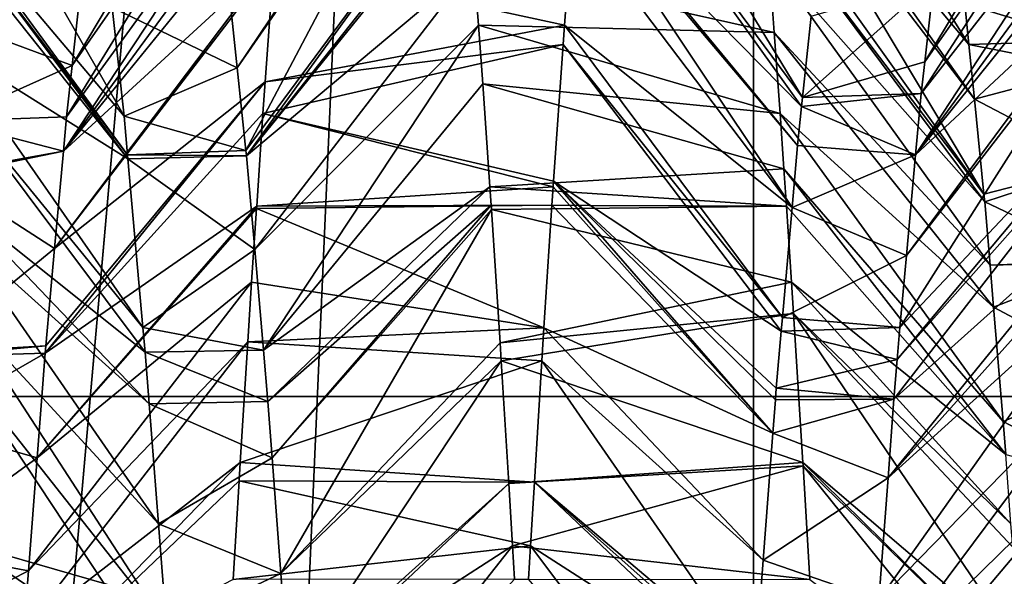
# Model space of a CAD drawing. Extents: x 0 to 200, y 18 to 95.
# Tile 233 of 256: x 167.875 to 168.799, y 86.002 to 86.524. Entities that reach past the tile are written whole.
import ezdxf

# ---------------------------------------------------------------- set-up
doc = ezdxf.new("R2010")
doc.units = 0

msp = doc.modelspace()

# ---------------------------------------------------------------- linework, layer by layer
for points in [[(167.368118, 68.227013, 32.970528), (168.520096, 94.527016, 32.377853), (169.718918, 68.227013, 31.886789)], [(167.368118, 94.527016, 32.970528), (168.520096, 94.527016, 32.377853), (167.368118, 68.227013, 32.970528)], [(168.520096, 94.527016, 59.622147), (167.368118, 94.527016, 59.029472), (167.368118, 68.227013, 59.029472)], [(169.718918, 68.227013, 60.113213), (168.520096, 94.527016, 59.622147), (167.368118, 68.227013, 59.029472)], [(168.520096, 94.527016, 32.377853), (169.718918, 94.527016, 31.886789), (169.718918, 68.227013, 31.886789)], [(169.718918, 94.527016, 60.113213), (168.520096, 94.527016, 59.622147), (169.718918, 68.227013, 60.113213)], [(168.5634, 93.22702, 33.242847), (166.358749, 68.227013, 34.581356), (168.5634, 68.227013, 33.242847)], [(168.5634, 93.22702, 33.242847), (166.358749, 93.22702, 34.581356), (166.358749, 68.227013, 34.581356)], [(166.358749, 93.22702, 57.418644), (168.5634, 68.227013, 58.757153), (166.358749, 68.227013, 57.418644)], [(166.358749, 93.22702, 57.418644), (168.5634, 93.22702, 58.757153), (168.5634, 68.227013, 58.757153)], [(170.973801, 93.22702, 32.325199), (168.5634, 68.227013, 33.242847), (170.973801, 68.227013, 32.325199)], [(170.973801, 93.22702, 32.325199), (168.5634, 93.22702, 33.242847), (168.5634, 68.227013, 33.242847)], [(168.5634, 93.22702, 58.757153), (170.973801, 68.227013, 59.674801), (168.5634, 68.227013, 58.757153)], [(168.5634, 93.22702, 58.757153), (170.973801, 93.22702, 59.674801), (170.973801, 68.227013, 59.674801)], [(167.932129, 86.555756, 44.892811), (168.135056, 86.835861, 44.657322), (167.92395, 86.481232, 44.777393)], [(168.135056, 86.835861, 44.657322), (168.129761, 86.77636, 44.571968), (167.92395, 86.481232, 44.777393)], [(168.761749, 86.539192, 47.142185), (168.556534, 86.835861, 47.342678), (168.765579, 86.501152, 47.194206)], [(168.556534, 86.835861, 47.342678), (168.564972, 86.741226, 47.478424), (168.765579, 86.501152, 47.194206)], [(168.732864, 86.56105, 44.903927), (168.935059, 86.835861, 44.657322), (168.724243, 86.484726, 44.780502)], [(168.935059, 86.835861, 44.657322), (168.930038, 86.779411, 44.576351), (168.724243, 86.484726, 44.780502)], [(168.28418, 86.784401, 47.420261), (168.070892, 86.556816, 47.110149), (168.079056, 86.479187, 47.223431)], [(168.284851, 86.776421, 47.430851), (168.28418, 86.784401, 47.420261), (168.079056, 86.479187, 47.223431)], [(168.402863, 86.73056, 44.508316), (168.407425, 86.784401, 44.579739), (168.609558, 86.451355, 44.734715)], [(168.407425, 86.784401, 44.579739), (168.617661, 86.527611, 44.847923), (168.609558, 86.451355, 44.734715)], [(168.724243, 86.484726, 44.780502), (168.930038, 86.779411, 44.576351), (168.720871, 86.454926, 44.732307)], [(168.930038, 86.779411, 44.576351), (168.924408, 86.716293, 44.485809), (168.720871, 86.454926, 44.732307)], [(167.92395, 86.481232, 44.777393), (168.129761, 86.77636, 44.571968), (167.918671, 86.433006, 44.702702)], [(168.129761, 86.77636, 44.571968), (168.124405, 86.716293, 44.485809), (167.918671, 86.433006, 44.702702)], [(168.284851, 86.776421, 47.430851), (168.079056, 86.479187, 47.223431), (168.087219, 86.401604, 47.336658)], [(168.293015, 86.67997, 47.558777), (168.284851, 86.776421, 47.430851), (168.087219, 86.401604, 47.336658)], [(167.791595, 86.75042, 47.373951), (167.797958, 86.640526, 47.532616), (167.972794, 86.433716, 47.296722)], [(167.961563, 86.535904, 47.137959), (167.791595, 86.75042, 47.373951), (167.972794, 86.433716, 47.296722)], [(168.765579, 86.501152, 47.194206), (168.564972, 86.741226, 47.478424), (168.770767, 86.449776, 47.264477)], [(168.564972, 86.741226, 47.478424), (168.567184, 86.716293, 47.514191), (168.770767, 86.449776, 47.264477)], [(168.396774, 86.658539, 44.412796), (168.402863, 86.73056, 44.508316), (168.608658, 86.442932, 44.72221)], [(168.402863, 86.73056, 44.508316), (168.609558, 86.451355, 44.734715), (168.608658, 86.442932, 44.72221)], [(167.918671, 86.433006, 44.702702), (168.124405, 86.716293, 44.485809), (167.915802, 86.400902, 44.666706)], [(168.124405, 86.716293, 44.485809), (168.121597, 86.681046, 44.443306), (167.915802, 86.400902, 44.666706)], [(168.770767, 86.449776, 47.264477), (168.567184, 86.716293, 47.514191), (168.77977, 86.360367, 47.386749)], [(168.567184, 86.716293, 47.514191), (168.572357, 86.651619, 47.592167), (168.77977, 86.360367, 47.386749)], [(168.720871, 86.454926, 44.732307), (168.924408, 86.716293, 44.485809), (168.715622, 86.397438, 44.665455)], [(168.924408, 86.716293, 44.485809), (168.921417, 86.678696, 44.440483), (168.715622, 86.397438, 44.665455)], [(168.121597, 86.681046, 44.443306), (168.119247, 86.651619, 44.407833), (167.915802, 86.400902, 44.666706)], [(168.293015, 86.67997, 47.558777), (168.087219, 86.401604, 47.336658), (168.087753, 86.396477, 47.344143)], [(168.29483, 86.658539, 47.587204), (168.293015, 86.67997, 47.558777), (168.087753, 86.396477, 47.344143)], [(168.921417, 86.678696, 44.440483), (168.91925, 86.651619, 44.407833), (168.715622, 86.397438, 44.665455)], [(168.295258, 86.653053, 47.593338), (168.29483, 86.658539, 47.587204), (168.087753, 86.396477, 47.344143)], [(168.396347, 86.653053, 44.406662), (168.396774, 86.658539, 44.412796), (168.604752, 86.406326, 44.66787)], [(168.396774, 86.658539, 44.412796), (168.608658, 86.442932, 44.72221), (168.604752, 86.406326, 44.66787)], [(168.119247, 86.651619, 44.407833), (168.113754, 86.582817, 44.324886), (167.915802, 86.400902, 44.666706)], [(168.301178, 86.575447, 47.680115), (168.295258, 86.653053, 47.593338), (168.087753, 86.396477, 47.344143)], [(168.39386, 86.620445, 44.370201), (168.396347, 86.653053, 44.406662), (168.599655, 86.347908, 44.605003)], [(168.396347, 86.653053, 44.406662), (168.604752, 86.406326, 44.66787), (168.599655, 86.347908, 44.605003)], [(168.572357, 86.651619, 47.592167), (168.573975, 86.631279, 47.616688), (168.77977, 86.360367, 47.386749)], [(168.91925, 86.651619, 44.407833), (168.913757, 86.582817, 44.324886), (168.715622, 86.397438, 44.665455)], [(167.797958, 86.640526, 47.532616), (167.798401, 86.63279, 47.543789), (167.976044, 86.397346, 47.337578)], [(167.972794, 86.433716, 47.296722), (167.797958, 86.640526, 47.532616), (167.976044, 86.397346, 47.337578)], [(167.798401, 86.63279, 47.543789), (167.79924, 86.616699, 47.563282), (167.976379, 86.393692, 47.341679)], [(167.976044, 86.397346, 47.337578), (167.798401, 86.63279, 47.543789), (167.976379, 86.393692, 47.341679)], [(168.77977, 86.360367, 47.386749), (168.573975, 86.631279, 47.616688), (168.780487, 86.353302, 47.396416)], [(168.573975, 86.631279, 47.616688), (168.577835, 86.582817, 47.675114), (168.780487, 86.353302, 47.396416)], [(168.113434, 86.5783, 44.320282), (168.39386, 86.620445, 44.370201), (168.386124, 86.519165, 44.256954)], [(168.386124, 86.519165, 44.256954), (168.39386, 86.620445, 44.370201), (168.599655, 86.347908, 44.605003)], [(167.79924, 86.616699, 47.563282), (167.805206, 86.501083, 47.703335), (167.976379, 86.393692, 47.341679)], [(168.113754, 86.582817, 44.324886), (168.113434, 86.5783, 44.320282), (167.907623, 86.309441, 44.564163)], [(167.915802, 86.400902, 44.666706), (168.113754, 86.582817, 44.324886), (167.907623, 86.309441, 44.564163)], [(168.577835, 86.582817, 47.675114), (168.301178, 86.575447, 47.680115), (168.582977, 86.512169, 47.747093)], [(168.780487, 86.353302, 47.396416), (168.577835, 86.582817, 47.675114), (168.785477, 86.293709, 47.455734)], [(168.577835, 86.582817, 47.675114), (168.582977, 86.512169, 47.747093), (168.785477, 86.293709, 47.455734)], [(168.913757, 86.582817, 44.324886), (168.912796, 86.569481, 44.311302), (168.706985, 86.302818, 44.555435)], [(168.715622, 86.397438, 44.665455), (168.913757, 86.582817, 44.324886), (168.706985, 86.302818, 44.555435)], [(168.113434, 86.5783, 44.320282), (168.10527, 86.466019, 44.205898), (167.907623, 86.309441, 44.564163)], [(168.301178, 86.575447, 47.680115), (168.087753, 86.396477, 47.344143), (168.095383, 86.308479, 47.437283)], [(168.305481, 86.519165, 47.743046), (168.301178, 86.575447, 47.680115), (168.095383, 86.308479, 47.437283)], [(168.113434, 86.5783, 44.320282), (168.386124, 86.519165, 44.256954), (168.10527, 86.466019, 44.205898)], [(168.301178, 86.575447, 47.680115), (168.305481, 86.519165, 47.743046), (168.582977, 86.512169, 47.747093)], [(167.821793, 86.569771, 44.904827), (167.932129, 86.555756, 44.892811), (167.816772, 86.521103, 44.835892)], [(168.912796, 86.569481, 44.311302), (168.904175, 86.450974, 44.190571), (168.700821, 86.235214, 44.476818)], [(168.706985, 86.302818, 44.555435), (168.912796, 86.569481, 44.311302), (168.700821, 86.235214, 44.476818)], [(167.816772, 86.521103, 44.835892), (167.932129, 86.555756, 44.892811), (167.92395, 86.481232, 44.777393)], [(168.070892, 86.556816, 47.110149), (167.961563, 86.535904, 47.137959), (168.079056, 86.479187, 47.223431)], [(168.617661, 86.527611, 44.847923), (168.732864, 86.56105, 44.903927), (168.609558, 86.451355, 44.734715)], [(168.732864, 86.56105, 44.903927), (168.724243, 86.484726, 44.780502), (168.609558, 86.451355, 44.734715)], [(168.870789, 86.555328, 47.107185), (168.761749, 86.539192, 47.142185), (168.876907, 86.504616, 47.196735)], [(168.876907, 86.504616, 47.196735), (168.761749, 86.539192, 47.142185), (168.765579, 86.501152, 47.194206)], [(168.079056, 86.479187, 47.223431), (167.961563, 86.535904, 47.137959), (167.972794, 86.433716, 47.296722)], [(167.816772, 86.521103, 44.835892), (167.92395, 86.481232, 44.777393), (167.807281, 86.429047, 44.705502)], [(168.305481, 86.519165, 47.743046), (168.095383, 86.308479, 47.437283), (168.103546, 86.214096, 47.537174)], [(168.309341, 86.46405, 47.795162), (168.305481, 86.519165, 47.743046), (168.103546, 86.214096, 47.537174)], [(168.386124, 86.519165, 44.256954), (168.384857, 86.501114, 44.239883), (168.10527, 86.466019, 44.205898)], [(168.305481, 86.519165, 47.743046), (168.309341, 86.46405, 47.795162), (168.588486, 86.436356, 47.824322)], [(168.582977, 86.512169, 47.747093), (168.305481, 86.519165, 47.743046), (168.588486, 86.436356, 47.824322)], [(168.384857, 86.501114, 44.239883), (168.386124, 86.519165, 44.256954), (168.590637, 86.244728, 44.493961)], [(168.386124, 86.519165, 44.256954), (168.599655, 86.347908, 44.605003), (168.590637, 86.244728, 44.493961)], [(168.785477, 86.293709, 47.455734), (168.582977, 86.512169, 47.747093), (168.788773, 86.254471, 47.494785)], [(168.582977, 86.512169, 47.747093), (168.588486, 86.436356, 47.824322), (168.788773, 86.254471, 47.494785)], [(167.805206, 86.501083, 47.703335), (167.807129, 86.459793, 47.745537), (167.99054, 86.235321, 47.519588)], [(167.976379, 86.393692, 47.341679), (167.805206, 86.501083, 47.703335), (167.99054, 86.235321, 47.519588)], [(168.103104, 86.436356, 44.175678), (168.384857, 86.501114, 44.239883), (168.375854, 86.372665, 44.11842)], [(168.10527, 86.466019, 44.205898), (168.384857, 86.501114, 44.239883), (168.103104, 86.436356, 44.175678)], [(168.375854, 86.372665, 44.11842), (168.384857, 86.501114, 44.239883), (168.589508, 86.231773, 44.480022)], [(168.384857, 86.501114, 44.239883), (168.590637, 86.244728, 44.493961), (168.589508, 86.231773, 44.480022)], [(168.876907, 86.504616, 47.196735), (168.765579, 86.501152, 47.194206), (168.879395, 86.478569, 47.22958)], [(168.879395, 86.478569, 47.22958), (168.765579, 86.501152, 47.194206), (168.770767, 86.449776, 47.264477)], [(167.92395, 86.481232, 44.777393), (167.918671, 86.433006, 44.702702), (167.807281, 86.429047, 44.705502)], [(168.724243, 86.484726, 44.780502), (168.720871, 86.454926, 44.732307), (168.609558, 86.451355, 44.734715)], [(168.079056, 86.479187, 47.223431), (167.972794, 86.433716, 47.296722), (168.087219, 86.401604, 47.336658)], [(168.879395, 86.478569, 47.22958), (168.770767, 86.449776, 47.264477), (168.888016, 86.388435, 47.343227)], [(168.10527, 86.466019, 44.205898), (168.103104, 86.436356, 44.175678), (167.898849, 86.211174, 44.453979)], [(167.89946, 86.218033, 44.46167), (168.10527, 86.466019, 44.205898), (167.898849, 86.211174, 44.453979)], [(167.907623, 86.309441, 44.564163), (168.10527, 86.466019, 44.205898), (167.89946, 86.218033, 44.46167)], [(168.316132, 86.367256, 47.886696), (168.309341, 86.46405, 47.795162), (168.103546, 86.214096, 47.537174)], [(168.59198, 86.384415, 47.869064), (168.309341, 86.46405, 47.795162), (168.316132, 86.367256, 47.886696)], [(168.588486, 86.436356, 47.824322), (168.309341, 86.46405, 47.795162), (168.59198, 86.384415, 47.869064)], [(167.807129, 86.459793, 47.745537), (167.811996, 86.356209, 47.851433), (167.992615, 86.212074, 47.5457)], [(167.99054, 86.235321, 47.519588), (167.807129, 86.459793, 47.745537), (167.992615, 86.212074, 47.5457)], [(168.608658, 86.442932, 44.72221), (168.720871, 86.454926, 44.732307), (168.715622, 86.397438, 44.665455)], [(168.609558, 86.451355, 44.734715), (168.720871, 86.454926, 44.732307), (168.608658, 86.442932, 44.72221)], [(168.904175, 86.450974, 44.190571), (168.903107, 86.436356, 44.175678), (168.69838, 86.205299, 44.448471)], [(168.700821, 86.235214, 44.476818), (168.904175, 86.450974, 44.190571), (168.69838, 86.205299, 44.448471)], [(168.888016, 86.388435, 47.343227), (168.770767, 86.449776, 47.264477), (168.77977, 86.360367, 47.386749)], [(168.103104, 86.436356, 44.175678), (168.097244, 86.34922, 44.100624), (167.898849, 86.211174, 44.453979)], [(168.103104, 86.436356, 44.175678), (168.375473, 86.367256, 44.113304), (168.097244, 86.34922, 44.100624)], [(168.103104, 86.436356, 44.175678), (168.375854, 86.372665, 44.11842), (168.375473, 86.367256, 44.113304)], [(168.788773, 86.254471, 47.494785), (168.588486, 86.436356, 47.824322), (168.797775, 86.147064, 47.6017)], [(168.588486, 86.436356, 47.824322), (168.59198, 86.384415, 47.869064), (168.797775, 86.147064, 47.6017)], [(168.604752, 86.406326, 44.66787), (168.608658, 86.442932, 44.72221), (168.715622, 86.397438, 44.665455)], [(168.903107, 86.436356, 44.175678), (168.897247, 86.34922, 44.100624), (168.695312, 86.167992, 44.413109)], [(168.69838, 86.205299, 44.448471), (168.903107, 86.436356, 44.175678), (168.695312, 86.167992, 44.413109)], [(167.807281, 86.429047, 44.705502), (167.915802, 86.400902, 44.666706), (167.802292, 86.380592, 44.63686)], [(167.807281, 86.429047, 44.705502), (167.918671, 86.433006, 44.702702), (167.915802, 86.400902, 44.666706)], [(168.087219, 86.401604, 47.336658), (167.972794, 86.433716, 47.296722), (167.976044, 86.397346, 47.337578)], [(167.801971, 86.377563, 44.632572), (167.915802, 86.400902, 44.666706), (167.907623, 86.309441, 44.564163)], [(167.802292, 86.380592, 44.63686), (167.915802, 86.400902, 44.666706), (167.801971, 86.377563, 44.632572)], [(168.087219, 86.401604, 47.336658), (167.976044, 86.397346, 47.337578), (168.087753, 86.396477, 47.344143)], [(168.604752, 86.406326, 44.66787), (168.715622, 86.397438, 44.665455), (168.599655, 86.347908, 44.605003)], [(168.087753, 86.396477, 47.344143), (167.976044, 86.397346, 47.337578), (167.976379, 86.393692, 47.341679)], [(168.087753, 86.396477, 47.344143), (167.976379, 86.393692, 47.341679), (168.095383, 86.308479, 47.437283)], [(168.095383, 86.308479, 47.437283), (167.976379, 86.393692, 47.341679), (167.99054, 86.235321, 47.519588)], [(168.599655, 86.347908, 44.605003), (168.715622, 86.397438, 44.665455), (168.706985, 86.302818, 44.555435)], [(168.59198, 86.384415, 47.869064), (168.316132, 86.367256, 47.886696), (168.594345, 86.34922, 47.899376)], [(168.797775, 86.147064, 47.6017), (168.59198, 86.384415, 47.869064), (168.800385, 86.116104, 47.632526)], [(168.59198, 86.384415, 47.869064), (168.594345, 86.34922, 47.899376), (168.800385, 86.116104, 47.632526)], [(168.888016, 86.388435, 47.343227), (168.77977, 86.360367, 47.386749), (168.780487, 86.353302, 47.396416)], [(168.888016, 86.388435, 47.343227), (168.780487, 86.353302, 47.396416), (168.896637, 86.29837, 47.456783)], [(167.801971, 86.377563, 44.632572), (167.907623, 86.309441, 44.564163), (167.787811, 86.211685, 44.461391)], [(168.375473, 86.367256, 44.113304), (168.375854, 86.372665, 44.11842), (168.58165, 86.136017, 44.389286)], [(168.375854, 86.372665, 44.11842), (168.584015, 86.167374, 44.413898), (168.58165, 86.136017, 44.389286)], [(168.375854, 86.372665, 44.11842), (168.584839, 86.178307, 44.422478), (168.584015, 86.167374, 44.413898)], [(168.375854, 86.372665, 44.11842), (168.589508, 86.231773, 44.480022), (168.584839, 86.178307, 44.422478)], [(168.375473, 86.367256, 44.113304), (168.374344, 86.350121, 44.099628), (168.097244, 86.34922, 44.100624)], [(168.316132, 86.367256, 47.886696), (168.103546, 86.214096, 47.537174), (168.107727, 86.165756, 47.588329)], [(168.317245, 86.350121, 47.900372), (168.316132, 86.367256, 47.886696), (168.107727, 86.165756, 47.588329)], [(168.316132, 86.367256, 47.886696), (168.317245, 86.350121, 47.900372), (168.594345, 86.34922, 47.899376)], [(168.374344, 86.350121, 44.099628), (168.375473, 86.367256, 44.113304), (168.58165, 86.136017, 44.389286)], [(167.811996, 86.356209, 47.851433), (167.813187, 86.328629, 47.875256), (167.996353, 86.163521, 47.585606)], [(167.992615, 86.212074, 47.5457), (167.811996, 86.356209, 47.851433), (167.996353, 86.163521, 47.585606)], [(168.896637, 86.29837, 47.456783), (168.780487, 86.353302, 47.396416), (168.785477, 86.293709, 47.455734)], [(167.898849, 86.211174, 44.453979), (168.097244, 86.34922, 44.100624), (167.891296, 86.113083, 44.373447)], [(168.097244, 86.34922, 44.100624), (168.097107, 86.347, 44.098709), (167.891296, 86.113083, 44.373447)], [(168.097107, 86.347, 44.098709), (168.092453, 86.277946, 44.03923), (167.891296, 86.113083, 44.373447)], [(168.092453, 86.277946, 44.03923), (168.097107, 86.347, 44.098709), (168.366837, 86.234924, 44.007641)], [(168.097107, 86.347, 44.098709), (168.374344, 86.350121, 44.099628), (168.366837, 86.234924, 44.007641)], [(168.097244, 86.34922, 44.100624), (168.374344, 86.350121, 44.099628), (168.097107, 86.347, 44.098709)], [(168.317245, 86.350121, 47.900372), (168.107727, 86.165756, 47.588329), (168.11171, 86.112976, 47.629238)], [(168.31752, 86.346085, 47.903595), (168.317245, 86.350121, 47.900372), (168.11171, 86.112976, 47.629238)], [(168.31752, 86.346085, 47.903595), (168.11171, 86.112976, 47.629238), (168.119873, 86.004349, 47.713409)], [(168.325684, 86.22084, 48.003597), (168.31752, 86.346085, 47.903595), (168.119873, 86.004349, 47.713409)], [(168.594345, 86.34922, 47.899376), (168.317245, 86.350121, 47.900372), (168.31752, 86.346085, 47.903595)], [(168.594345, 86.34922, 47.899376), (168.31752, 86.346085, 47.903595), (168.599136, 86.277946, 47.96077)], [(168.599136, 86.277946, 47.96077), (168.31752, 86.346085, 47.903595), (168.325684, 86.22084, 48.003597)], [(168.366837, 86.234924, 44.007641), (168.374344, 86.350121, 44.099628), (168.58165, 86.136017, 44.389286)], [(168.599655, 86.347908, 44.605003), (168.706985, 86.302818, 44.555435), (168.590637, 86.244728, 44.493961)], [(168.594345, 86.34922, 47.899376), (168.599136, 86.277946, 47.96077), (168.800385, 86.116104, 47.632526)], [(168.897247, 86.34922, 44.100624), (168.895554, 86.324036, 44.078926), (168.689758, 86.094078, 44.355919)], [(168.695312, 86.167992, 44.413109), (168.897247, 86.34922, 44.100624), (168.689758, 86.094078, 44.355919)], [(167.813187, 86.328629, 47.875256), (167.816315, 86.25602, 47.937954), (168.00502, 86.050949, 47.678108)], [(167.996353, 86.163521, 47.585606), (167.813187, 86.328629, 47.875256), (168.00502, 86.050949, 47.678108)], [(168.895554, 86.324036, 44.078926), (168.892456, 86.277946, 44.03923), (168.689758, 86.094078, 44.355919)], [(167.907623, 86.309441, 44.564163), (167.89946, 86.218033, 44.46167), (167.787811, 86.211685, 44.461391)], [(168.095383, 86.308479, 47.437283), (167.99054, 86.235321, 47.519588), (168.103546, 86.214096, 47.537174)], [(168.590637, 86.244728, 44.493961), (168.706985, 86.302818, 44.555435), (168.700821, 86.235214, 44.476818)], [(168.89679, 86.296768, 47.458805), (168.896637, 86.29837, 47.456783), (168.785477, 86.293709, 47.455734)], [(168.89679, 86.296768, 47.458805), (168.785477, 86.293709, 47.455734), (168.788773, 86.254471, 47.494785)], [(168.89679, 86.296768, 47.458805), (168.788773, 86.254471, 47.494785), (168.905243, 86.192383, 47.555336)], [(167.891296, 86.113083, 44.373447), (168.092453, 86.277946, 44.03923), (167.883133, 86.006889, 44.286266)], [(168.092453, 86.277946, 44.03923), (168.088943, 86.222015, 43.998672), (167.883133, 86.006889, 44.286266)], [(168.092453, 86.277946, 44.03923), (168.366837, 86.234924, 44.007641), (168.088943, 86.222015, 43.998672)], [(168.600998, 86.248596, 47.982052), (168.599136, 86.277946, 47.96077), (168.325684, 86.22084, 48.003597)], [(168.599136, 86.277946, 47.96077), (168.600998, 86.248596, 47.982052), (168.805145, 86.051109, 47.679581)], [(168.800385, 86.116104, 47.632526), (168.599136, 86.277946, 47.96077), (168.805145, 86.051109, 47.679581)], [(168.892456, 86.277946, 44.03923), (168.886948, 86.190285, 43.975666), (168.681137, 85.97937, 44.267159)], [(168.689758, 86.094078, 44.355919), (168.892456, 86.277946, 44.03923), (168.681137, 85.97937, 44.267159)], [(167.816315, 86.25602, 47.937954), (167.818771, 86.199188, 47.987026), (168.012497, 85.953743, 47.757984)], [(168.00502, 86.050949, 47.678108), (167.816315, 86.25602, 47.937954), (168.012497, 85.953743, 47.757984)], [(168.905243, 86.192383, 47.555336), (168.788773, 86.254471, 47.494785), (168.797775, 86.147064, 47.6017)], [(168.600998, 86.248596, 47.982052), (168.325684, 86.22084, 48.003597), (168.326782, 86.203873, 48.017151)], [(168.600998, 86.248596, 47.982052), (168.326782, 86.203873, 48.017151), (168.609802, 86.108688, 48.083504)], [(168.590637, 86.244728, 44.493961), (168.700821, 86.235214, 44.476818), (168.589508, 86.231773, 44.480022)], [(168.600998, 86.248596, 47.982052), (168.609802, 86.108688, 48.083504), (168.813721, 85.934273, 47.764175)], [(168.806778, 86.0289, 47.69566), (168.600998, 86.248596, 47.982052), (168.813721, 85.934273, 47.764175)], [(168.805145, 86.051109, 47.679581), (168.600998, 86.248596, 47.982052), (168.806778, 86.0289, 47.69566)], [(168.103546, 86.214096, 47.537174), (167.99054, 86.235321, 47.519588), (167.992615, 86.212074, 47.5457)], [(168.088943, 86.222015, 43.998672), (168.366837, 86.234924, 44.007641), (168.364822, 86.203873, 43.982849)], [(168.364822, 86.203873, 43.982849), (168.366837, 86.234924, 44.007641), (168.572632, 86.0168, 44.295704)], [(168.366837, 86.234924, 44.007641), (168.58165, 86.136017, 44.389286), (168.572632, 86.0168, 44.295704)], [(168.589508, 86.231773, 44.480022), (168.69838, 86.205299, 44.448471), (168.584839, 86.178307, 44.422478)], [(168.589508, 86.231773, 44.480022), (168.700821, 86.235214, 44.476818), (168.69838, 86.205299, 44.448471)], [(167.89946, 86.218033, 44.46167), (167.898849, 86.211174, 44.453979), (167.78746, 86.207733, 44.457317)], [(167.787811, 86.211685, 44.461391), (167.89946, 86.218033, 44.46167), (167.78746, 86.207733, 44.457317)], [(167.883133, 86.006889, 44.286266), (168.088943, 86.222015, 43.998672), (167.87883, 85.950897, 44.240292)], [(168.088943, 86.222015, 43.998672), (168.081802, 86.108688, 43.916496), (167.87883, 85.950897, 44.240292)], [(168.103546, 86.214096, 47.537174), (167.992615, 86.212074, 47.5457), (168.107727, 86.165756, 47.588329)], [(168.088943, 86.222015, 43.998672), (168.364822, 86.203873, 43.982849), (168.081802, 86.108688, 43.916496)], [(168.326782, 86.203873, 48.017151), (168.325684, 86.22084, 48.003597), (168.119873, 86.004349, 47.713409)], [(167.782028, 86.144119, 44.391666), (167.898849, 86.211174, 44.453979), (167.891296, 86.113083, 44.373447)], [(167.78746, 86.207733, 44.457317), (167.898849, 86.211174, 44.453979), (167.782028, 86.144119, 44.391666)], [(168.107727, 86.165756, 47.588329), (167.992615, 86.212074, 47.5457), (167.996353, 86.163521, 47.585606)], [(168.081802, 86.108688, 43.916496), (168.364822, 86.203873, 43.982849), (168.357834, 86.090012, 43.906586)], [(168.326782, 86.203873, 48.017151), (168.119873, 86.004349, 47.713409), (168.127502, 85.902885, 47.792034)], [(168.333847, 86.088783, 48.094238), (168.326782, 86.203873, 48.017151), (168.127502, 85.902885, 47.792034)], [(168.609802, 86.108688, 48.083504), (168.326782, 86.203873, 48.017151), (168.333847, 86.088783, 48.094238)], [(168.357834, 86.090012, 43.906586), (168.364822, 86.203873, 43.982849), (168.564941, 85.915085, 44.215858)], [(168.364822, 86.203873, 43.982849), (168.572632, 86.0168, 44.295704), (168.564941, 85.915085, 44.215858)], [(168.584839, 86.178307, 44.422478), (168.69838, 86.205299, 44.448471), (168.695312, 86.167992, 44.413109)], [(167.818771, 86.199188, 47.987026), (167.825546, 86.03112, 48.109127), (168.016129, 85.901024, 47.788872)], [(168.012497, 85.953743, 47.757984), (167.818771, 86.199188, 47.987026), (168.016129, 85.901024, 47.788872)], [(168.886948, 86.190285, 43.975666), (168.881805, 86.108688, 43.916496), (168.675659, 85.906548, 44.210812)], [(168.681137, 85.97937, 44.267159), (168.886948, 86.190285, 43.975666), (168.675659, 85.906548, 44.210812)], [(168.905243, 86.192383, 47.555336), (168.797775, 86.147064, 47.6017), (168.913864, 86.08593, 47.653778)], [(168.584839, 86.178307, 44.422478), (168.695312, 86.167992, 44.413109), (168.584015, 86.167374, 44.413898)], [(169.845795, 85.4487, 44.75), (167.345795, 86.170395, 46), (167.345795, 85.4487, 44.75)], [(169.845795, 86.170395, 46), (167.345795, 86.170395, 46), (169.845795, 85.4487, 44.75)], [(169.845795, 86.170395, 46), (169.845795, 85.4487, 47.25), (167.345795, 85.4487, 47.25)], [(167.345795, 86.170395, 46), (169.845795, 86.170395, 46), (167.345795, 85.4487, 47.25)], [(168.58165, 86.136017, 44.389286), (168.695312, 86.167992, 44.413109), (168.689758, 86.094078, 44.355919)], [(168.584015, 86.167374, 44.413898), (168.695312, 86.167992, 44.413109), (168.58165, 86.136017, 44.389286)], [(168.107727, 86.165756, 47.588329), (167.996353, 86.163521, 47.585606), (168.11171, 86.112976, 47.629238)], [(168.11171, 86.112976, 47.629238), (167.996353, 86.163521, 47.585606), (168.00502, 86.050949, 47.678108)], [(167.782028, 86.144119, 44.391666), (167.891296, 86.113083, 44.373447), (167.773331, 86.0271, 44.303806)], [(168.797775, 86.147064, 47.6017), (168.800385, 86.116104, 47.632526), (168.913864, 86.08593, 47.653778)], [(168.58165, 86.136017, 44.389286), (168.689758, 86.094078, 44.355919), (168.572632, 86.0168, 44.295704)], [(167.773331, 86.0271, 44.303806), (167.891296, 86.113083, 44.373447), (167.883133, 86.006889, 44.286266)], [(168.11171, 86.112976, 47.629238), (168.00502, 86.050949, 47.678108), (168.119873, 86.004349, 47.713409)], [(167.87883, 85.950897, 44.240292), (168.081802, 86.108688, 43.916496), (167.874985, 85.895126, 44.207626)], [(168.081802, 86.108688, 43.916496), (168.08078, 86.091393, 43.906048), (167.874985, 85.895126, 44.207626)], [(168.08078, 86.091393, 43.906048), (168.081802, 86.108688, 43.916496), (168.357834, 86.090012, 43.906586)], [(168.610001, 86.105301, 48.085552), (168.609802, 86.108688, 48.083504), (168.333847, 86.088783, 48.094238)], [(168.610001, 86.105301, 48.085552), (168.333847, 86.088783, 48.094238), (168.337433, 86.030159, 48.133499)], [(168.610001, 86.105301, 48.085552), (168.337433, 86.030159, 48.133499), (168.616348, 85.998543, 48.150085)], [(168.609802, 86.108688, 48.083504), (168.610001, 86.105301, 48.085552), (168.815796, 85.906128, 47.784554)], [(168.813721, 85.934273, 47.764175), (168.609802, 86.108688, 48.083504), (168.815796, 85.906128, 47.784554)], [(168.610001, 86.105301, 48.085552), (168.616348, 85.998543, 48.150085), (168.820328, 85.844299, 47.829319)], [(168.815796, 85.906128, 47.784554), (168.610001, 86.105301, 48.085552), (168.820328, 85.844299, 47.829319)], [(168.881805, 86.108688, 43.916496), (168.878326, 86.050179, 43.88113), (168.672531, 85.860443, 44.185352)], [(168.675659, 85.906548, 44.210812), (168.881805, 86.108688, 43.916496), (168.672531, 85.860443, 44.185352)], [(168.572632, 86.0168, 44.295704), (168.689758, 86.094078, 44.355919), (168.681137, 85.97937, 44.267159)], [(168.08078, 86.091393, 43.906048), (168.075256, 85.998543, 43.849915), (167.874985, 85.895126, 44.207626)], [(168.08078, 86.091393, 43.906048), (168.354172, 86.030159, 43.866501), (168.075256, 85.998543, 43.849915)], [(168.08078, 86.091393, 43.906048), (168.357834, 86.090012, 43.906586), (168.354172, 86.030159, 43.866501)], [(168.333847, 86.088783, 48.094238), (168.127502, 85.902885, 47.792034), (168.128036, 85.895142, 47.796299)], [(168.337433, 86.030159, 48.133499), (168.333847, 86.088783, 48.094238), (168.128036, 85.895142, 47.796299)], [(168.354172, 86.030159, 43.866501), (168.357834, 86.090012, 43.906586), (168.563629, 85.895813, 44.205093)], [(168.357834, 86.090012, 43.906586), (168.564362, 85.906433, 44.211025), (168.563629, 85.895813, 44.205093)], [(168.357834, 86.090012, 43.906586), (168.564941, 85.915085, 44.215858), (168.564362, 85.906433, 44.211025)], [(168.119873, 86.004349, 47.713409), (168.00502, 86.050949, 47.678108), (168.012497, 85.953743, 47.757984)], [(168.878326, 86.050179, 43.88113), (168.875244, 85.998543, 43.849915), (168.672531, 85.860443, 44.185352)], [(167.825546, 86.03112, 48.109127), (167.827133, 85.989304, 48.134441), (168.019485, 85.852295, 47.817425)], [(168.016129, 85.901024, 47.788872), (167.825546, 86.03112, 48.109127), (168.019485, 85.852295, 47.817425)], [(168.354172, 86.030159, 43.866501), (168.352356, 85.999016, 43.849228), (168.075256, 85.998543, 43.849915)], [(168.337433, 86.030159, 48.133499), (168.128036, 85.895142, 47.796299), (168.1362, 85.774918, 47.862511)], [(168.339249, 85.999016, 48.150776), (168.337433, 86.030159, 48.133499), (168.1362, 85.774918, 47.862511)], [(168.337433, 86.030159, 48.133499), (168.339249, 85.999016, 48.150776), (168.616348, 85.998543, 48.150085)], [(168.352356, 85.999016, 43.849228), (168.354172, 86.030159, 43.866501), (168.554626, 85.763542, 44.131218)], [(168.354172, 86.030159, 43.866501), (168.563629, 85.895813, 44.205093), (168.554626, 85.763542, 44.131218)], [(167.773331, 86.0271, 44.303806), (167.883133, 86.006889, 44.286266), (167.767441, 85.947876, 44.244328)], [(168.572632, 86.0168, 44.295704), (168.681137, 85.97937, 44.267159), (168.564941, 85.915085, 44.215858)], [(167.883133, 86.006889, 44.286266), (167.87883, 85.950897, 44.240292), (167.767441, 85.947876, 44.244328)], [(168.119873, 86.004349, 47.713409), (168.012497, 85.953743, 47.757984), (168.127502, 85.902885, 47.792034)]]:
    msp.add_3dface(points)

doc.saveas('drawing.dxf')
